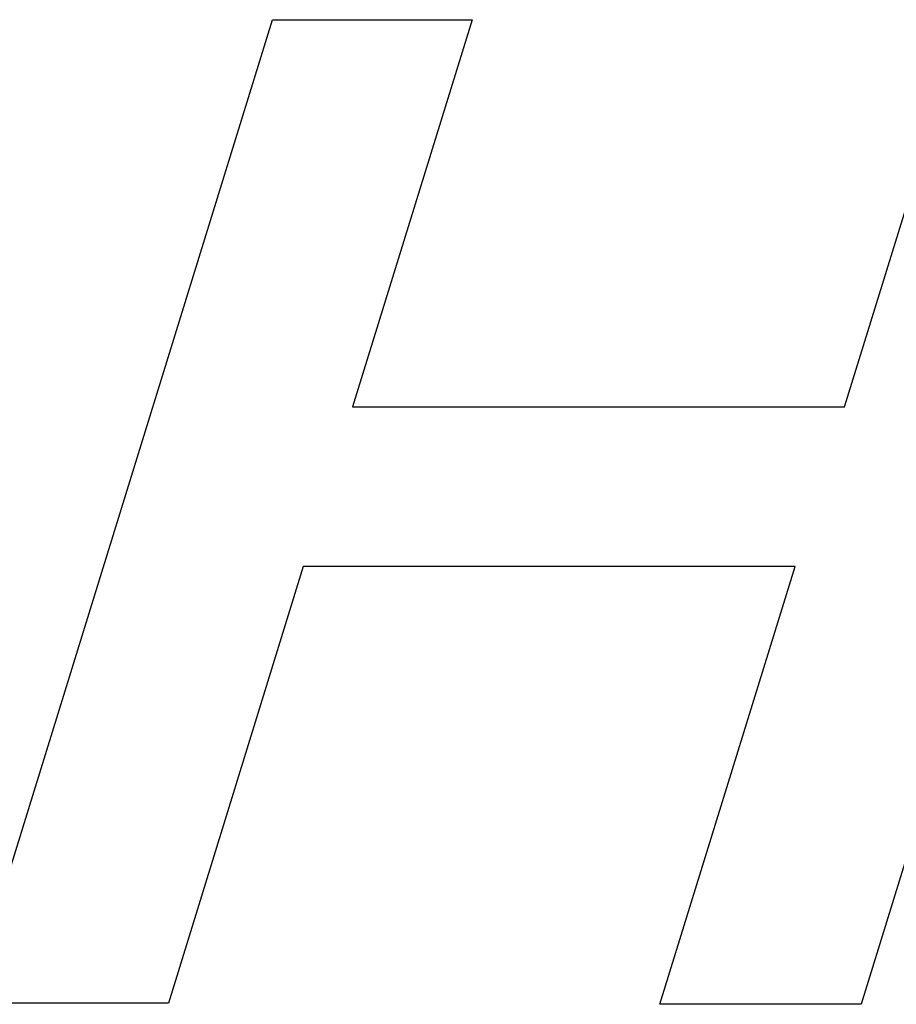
# Model space of a CAD drawing. Header units: inches. Extents: x 749 to 1245, y 24 to 374.
# Tile 86 of 145: x 1128.7 to 1129.81, y 147.07 to 148.32. Entities that reach past the tile are written whole.
import ezdxf

# ---------------------------------------------------------------- set-up
doc = ezdxf.new("R2010")
doc.units = ezdxf.units.IN
doc.header["$LTSCALE"] = 5
doc.header["$MEASUREMENT"] = 0
doc.layers.add('AM_0', color=7, linetype='CONTINUOUS', lineweight=30)

msp = doc.modelspace()

# ---------------------------------------------------------------- linework, layer by layer
at = {"layer": 'AM_0', "color": 7, "linetype": 'Continuous'}
for p, q in [((1128.632, 147.0712), (1129.0173, 148.3181)), ((1129.0173, 148.3181), (1129.2708, 148.3181)), ((1129.2708, 148.3181), (1129.1191, 147.8272)), ((1129.743, 147.8272), (1129.8947, 148.3181)), ((1130.1479, 148.3181), (1129.7643, 147.0696)), ((1129.1191, 147.8272), (1129.743, 147.8272)), ((1129.0566, 147.6249), (1128.8855, 147.0712)), ((1129.6805, 147.6249), (1129.0566, 147.6249)), ((1129.5089, 147.0696), (1129.6805, 147.6249)), ((1128.8855, 147.0712), (1128.632, 147.0712)), ((1129.7643, 147.0696), (1129.5089, 147.0696))]:
    msp.add_line(p, q, dxfattribs=at)

doc.saveas('drawing.dxf')
